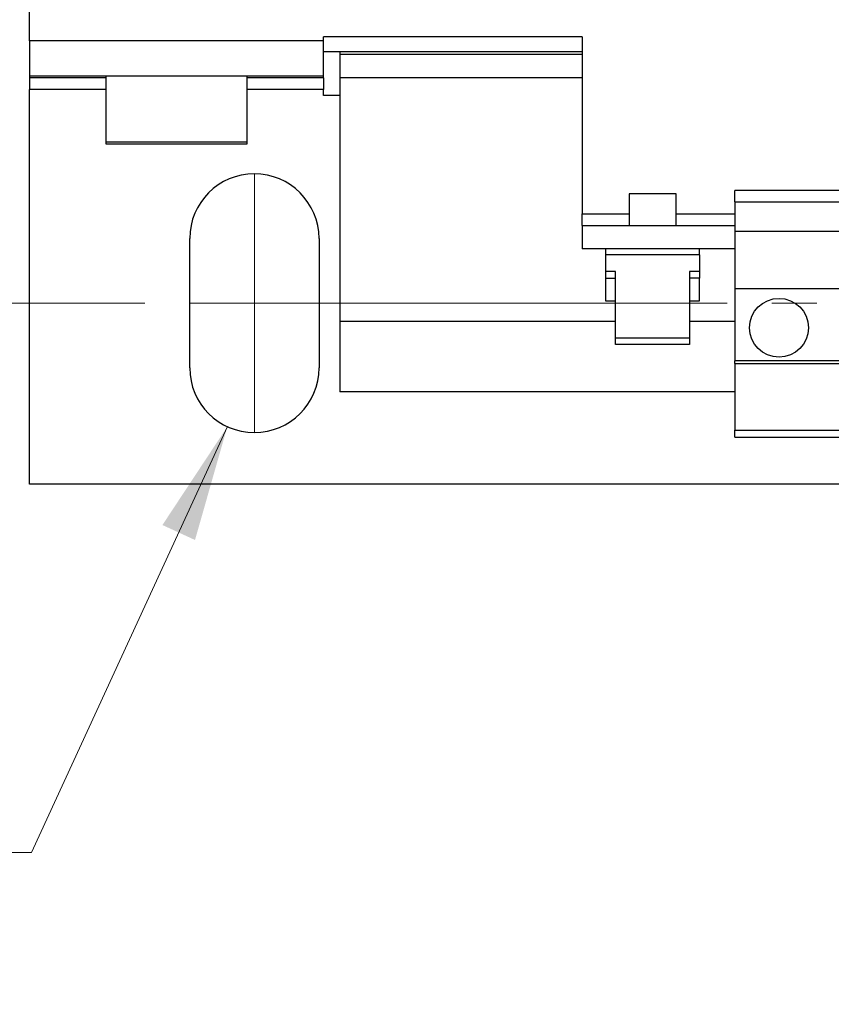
# Model space of a CAD drawing. Header units: millimetres. Extents: x 19 to 819, y 19 to 629.
# Tile 3 of 18: x 139 to 208, y 383 to 467. Entities that reach past the tile are written whole.
import ezdxf

# ---------------------------------------------------------------- set-up
doc = ezdxf.new("R2010")
doc.units = ezdxf.units.MM
doc.header["$LTSCALE"] = 3
doc.linetypes.add('SLD-Center', pattern=[19.05, 15.24, -1.27, 1.27, -1.27])
doc.linetypes.add('SLD-Solid', pattern=[0])
doc.styles.add('SLDTEXTSTYLE0', font='VERDANA.TTF')
doc.dimstyles.new('SLDDIMSTYLE1', dxfattribs={"dimtxt": 6.474023, "dimasz": 9.906, "dimexe": 0, "dimexo": 0.0625, "dimgap": 1.618506, "dimtad": 0, "dimtih": 1, "dimtoh": 1, "dimrnd": 1e-09, "dimzin": 12, "dimdsep": 46, "dimtxsty": 'SLDTEXTSTYLE0', "dimsah": 1, "dimcen": 0.09, "dimadec": 0, "dimazin": 3, "dimtfac": 1, "dimtofl": 0, "dimtmove": 0, "dimatfit": 3, "dimfxl": 0, "dimfrac": 2, "dimtolj": 1, "dimtzin": 12, "dimarcsym": 0})
doc.dimstyles.new('SLDDIMSTYLE4', dxfattribs={"dimtxt": 6.474023, "dimasz": 9.906, "dimexe": 0, "dimexo": 0.0625, "dimgap": 1.618506, "dimtad": 0, "dimtih": 1, "dimtoh": 1, "dimrnd": 1e-09, "dimzin": 4, "dimdsep": 46, "dimtxsty": 'SLDTEXTSTYLE0', "dimsah": 1, "dimcen": 0, "dimadec": 0, "dimazin": 1, "dimtfac": 1, "dimtofl": 0, "dimtmove": 0, "dimatfit": 3, "dimfxl": 0, "dimfrac": 2, "dimtolj": 1, "dimtzin": 12, "dimarcsym": 0})

# ---------------------------------------------------------------- blocks, each defined once
blk = doc.blocks.new('_D_8')
at = {"color": 7, "linetype": 'SLD-Solid', "lineweight": 0}
for p, q in [((149.422, 552.277), (96.51, 552.277)), ((106.035, 552.277), (106.035, 514.253)), ((96.416, 502.515), (94.242, 502.515)), ((94.242, 502.515), (94.242, 492.225)), ((115.654, 502.515), (117.828, 502.515)), ((117.828, 502.515), (117.828, 492.225)), ((94.242, 492.225), (96.416, 492.225)), ((117.828, 492.225), (115.654, 492.225)), ((106.035, 443.057), (106.035, 490.776)), ((149.422, 443.057), (96.51, 443.057))]:
    blk.add_line(p, q, dxfattribs=at)
at = {"color": 7, "linetype": 'SLD-Solid', "lineweight": 18}
for points in [[(106.035, 552.277), (104.511, 542.371), (107.559, 542.371)], [(106.035, 443.057), (107.559, 452.963), (104.511, 452.963)]]:
    blk.add_solid(points, dxfattribs=at)
at = {"color": 7, "linetype": 'SLD-Solid', "lineweight": 18, "char_height": 6.35, "attachment_point": 1, "style": 'SLDTEXTSTYLE0'}
for s, insert in [('109.2', (93.723, 512.029)), ('4.30', (96.416, 500.29))]:
    blk.add_mtext(s, dxfattribs=dict(at, insert=insert))
blk = doc.blocks.new('_D_10')
at = {"color": 7, "linetype": 'SLD-Solid', "lineweight": 0}
for p, q in [((156.435, 432.56), (139.787, 396.34)), ((94.23, 405.742), (92.056, 405.742)), ((92.056, 405.742), (92.056, 395.452)), ((113.469, 405.742), (115.643, 405.742)), ((115.643, 405.742), (115.643, 395.452)), ((139.787, 396.34), (123.119, 396.34)), ((92.056, 395.452), (94.23, 395.452)), ((115.643, 395.452), (113.469, 395.452))]:
    blk.add_line(p, q, dxfattribs=at)
at = {"color": 7, "linetype": 'SLD-Solid', "lineweight": 18}
blk.add_solid([(156.435, 432.56), (150.913, 424.196), (153.683, 422.923)], dxfattribs=at)
at = {"color": 7, "linetype": 'SLD-Solid', "lineweight": 18, "char_height": 6.35, "attachment_point": 1, "style": 'SLDTEXTSTYLE0'}
for s, insert in [('%%c', (89.343, 415.256)), ('11.0', (99.118, 415.256)), ('0.43', (94.23, 403.517)), ('X4', (98.258, 391.779))]:
    blk.add_mtext(s, dxfattribs=dict(at, insert=insert))

msp = doc.modelspace()

# ---------------------------------------------------------------- linework, layer by layer
for p, q in [((139.612, 465.367), (139.612, 529.967)), ((164.612, 465.367), (164.612, 465.717)), ((186.612, 465.717), (164.612, 465.717)), ((186.612, 465.717), (186.612, 450.667)), ((164.612, 465.367), (139.612, 465.367)), ((139.612, 465.367), (139.612, 462.367)), ((164.612, 462.367), (164.612, 465.367)), ((186.612, 464.417), (164.612, 464.417)), ((166.012, 464.417), (166.012, 464.217)), ((166.012, 464.217), (186.612, 464.217)), ((166.012, 464.217), (166.012, 462.217)), ((164.612, 462.367), (139.612, 462.367)), ((139.612, 462.367), (139.612, 462.217)), ((146.112, 462.217), (139.612, 462.217)), ((139.612, 462.217), (139.612, 461.217)), ((146.112, 462.367), (146.112, 456.767)), ((158.112, 456.767), (158.112, 462.367)), ((164.612, 462.217), (158.112, 462.217)), ((164.612, 462.217), (164.612, 462.367)), ((164.612, 462.217), (164.612, 461.217)), ((186.612, 462.217), (166.012, 462.217)), ((166.012, 462.217), (166.012, 441.517)), ((139.612, 427.667), (139.612, 461.217)), ((146.112, 461.217), (139.612, 461.217)), ((164.612, 461.217), (158.112, 461.217)), ((164.612, 460.717), (164.612, 461.217)), ((166.012, 460.717), (164.612, 460.717)), ((146.112, 456.767), (146.112, 456.617)), ((146.112, 456.767), (152.112, 456.767)), ((146.112, 456.617), (152.112, 456.617)), ((152.112, 456.767), (158.112, 456.767)), ((152.112, 456.617), (158.112, 456.617)), ((158.112, 456.617), (158.112, 456.767)), ((190.612, 452.367), (190.612, 449.667)), ((192.612, 452.367), (190.612, 452.367)), ((194.612, 452.367), (192.612, 452.367)), ((194.612, 449.667), (194.612, 452.367)), ((229.612, 452.65), (199.612, 452.65)), ((199.612, 451.667), (199.612, 452.65)), ((199.612, 451.667), (229.612, 451.667)), ((199.612, 451.667), (199.612, 449.167)), ((186.612, 449.667), (186.612, 450.667)), ((186.612, 450.667), (190.612, 450.667)), ((194.612, 450.667), (199.612, 450.667)), ((186.612, 449.667), (199.612, 449.667)), ((186.612, 449.667), (186.612, 447.667)), ((199.612, 449.167), (229.612, 449.167)), ((199.612, 449.167), (199.612, 444.317)), ((153.232, 437.557), (153.232, 448.557)), ((164.232, 448.557), (164.232, 437.557)), ((199.612, 447.667), (186.612, 447.667)), ((188.612, 447.667), (188.612, 447.167)), ((188.612, 447.167), (188.612, 445.753)), ((196.612, 447.167), (188.612, 447.167)), ((196.612, 447.167), (196.612, 447.667)), ((196.612, 447.167), (196.612, 445.753)), ((189.462, 445.753), (188.612, 445.753)), ((188.612, 445.753), (188.612, 445.187)), ((189.462, 440.096), (189.462, 445.753)), ((196.612, 445.753), (195.762, 445.753)), ((195.762, 445.753), (195.762, 440.096)), ((196.612, 445.753), (196.612, 445.187)), ((188.612, 445.187), (188.612, 443.267)), ((188.612, 445.187), (189.462, 445.187)), ((196.612, 445.187), (195.762, 445.187)), ((196.612, 443.267), (196.612, 445.187)), ((199.612, 444.317), (229.612, 444.317)), ((199.612, 444.317), (199.612, 438.147)), ((188.612, 443.267), (189.462, 443.267)), ((195.762, 443.267), (196.612, 443.267)), ((166.012, 441.517), (189.462, 441.517)), ((166.012, 441.517), (166.012, 435.517)), ((195.762, 441.517), (199.612, 441.517)), ((195.762, 440.096), (189.462, 440.096)), ((189.462, 439.531), (189.462, 440.096)), ((195.762, 439.531), (189.462, 439.531)), ((195.762, 440.096), (195.762, 439.531)), ((229.612, 438.147), (199.612, 438.147)), ((199.612, 437.917), (199.612, 438.147)), ((199.612, 437.917), (229.612, 437.917)), ((199.612, 437.917), (199.612, 432.271)), ((199.612, 435.517), (166.012, 435.517)), ((199.612, 432.271), (229.612, 432.271)), ((199.612, 431.667), (199.612, 432.271)), ((199.612, 431.667), (229.612, 431.667)), ((208.762, 427.667), (139.612, 427.667))]:
    msp.add_line(p, q)
at = {"color": 7, "linetype": 'SLD-Center', "lineweight": 18}
for p, q in [((158.732, 454.057), (158.732, 432.057)), ((153.232, 443.057), (275.992, 443.057))]:
    msp.add_line(p, q, dxfattribs=at)
msp.add_circle((203.362, 440.967), 2.5)
for centre, start, end in [((158.732, 448.557), 0, 180), ((158.732, 437.557), 180, 0)]:
    msp.add_arc(centre, 5.5, start, end)

# ---------------------------------------------------------------- dimensions: what is measured, and where the dimension line sits
at = {"color": 7, "linetype": 'SLD-Solid', "lineweight": 18}
dim = msp.add_linear_dim(base=(106.035, 552.277), p1=(153.232, 443.057), p2=(153.232, 552.277), angle=90, dimstyle='SLDDIMSTYLE1', dxfattribs=at)
dim.commit()
dim.dimension.update_dxf_attribs({"geometry": '_D_8', "text_midpoint": (106.035, 502.515), "dimtype": 160})
dim = msp.add_diameter_dim_2p(p1=(161.029, 442.555), p2=(156.435, 432.56), text='<>\\PX4', dimstyle='SLDDIMSTYLE4', dxfattribs=at)
dim.commit()
dim.dimension.update_dxf_attribs({"geometry": '_D_10', "text_midpoint": (103.85, 399.686), "dimtype": 163})

doc.saveas('drawing.dxf')
